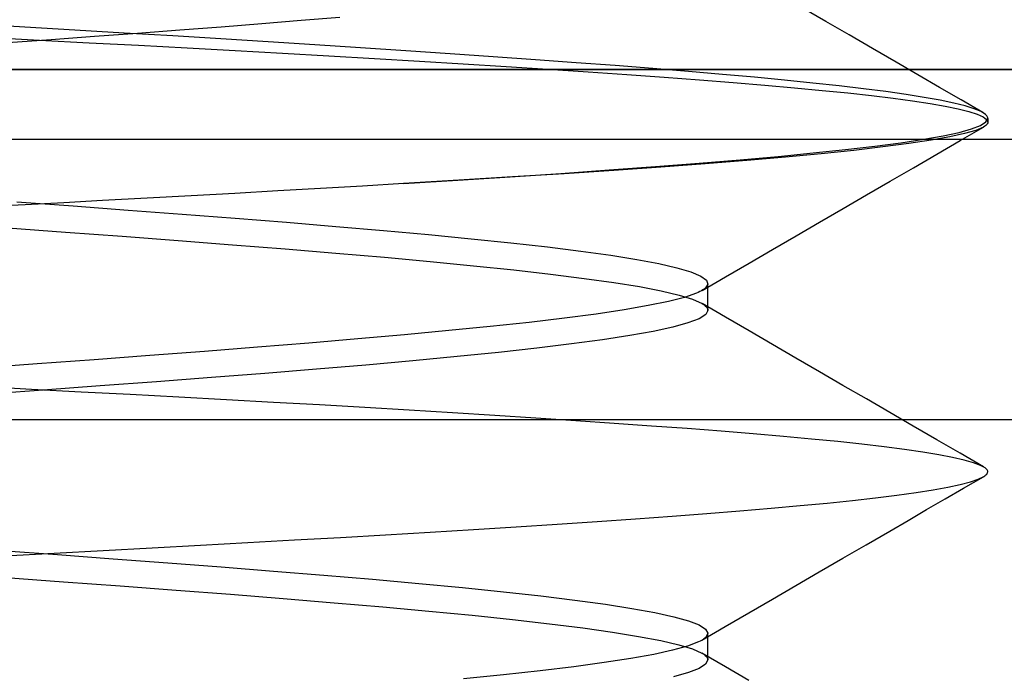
# Model space of a CAD drawing. Header units: millimetres. Extents: x -93 to 0, y 0 to 191.
# Tile 146 of 150: x -7.484 to -6.076, y 188.134 to 189.071. Entities that reach past the tile are written whole.
import ezdxf

# ---------------------------------------------------------------- set-up
doc = ezdxf.new("R2010")
doc.units = ezdxf.units.MM
doc.layers.add('MAIN-1', color=7, linetype='Continuous')
doc.layers.add('MAIN-2', color=7, linetype='Continuous')

msp = doc.modelspace()

# ---------------------------------------------------------------- linework, layer by layer
at = {"layer": 'MAIN-1'}
msp.add_line((-2.5, 189), (-90.5, 189), dxfattribs=at)
at = {"layer": 'MAIN-2'}
for p, q in [((-6.3317, 189.069), (-6.3652, 189.0885)), ((-7.0813, 189.07), (-7.1378, 189.0654)), ((-7.0813, 189.07), (-7.1378, 189.0654)), ((-7.0262, 189.0745), (-7.0813, 189.07)), ((-7.0262, 189.0745), (-7.0813, 189.07)), ((-7.4763, 189.0609), (-7.548, 189.0652)), ((-7.4763, 189.0609), (-7.548, 189.0652)), ((-7.4052, 189.0566), (-7.4763, 189.0609)), ((-7.4052, 189.0566), (-7.4763, 189.0609)), ((-7.3346, 189.0523), (-7.4052, 189.0566)), ((-7.3346, 189.0523), (-7.4052, 189.0566)), ((-7.2549, 189.0563), (-7.3153, 189.0518)), ((-7.2549, 189.0563), (-7.3153, 189.0518)), ((-7.1957, 189.0609), (-7.2549, 189.0563)), ((-7.1957, 189.0609), (-7.2549, 189.0563)), ((-7.1378, 189.0654), (-7.1957, 189.0609)), ((-7.1378, 189.0654), (-7.1957, 189.0609)), ((-6.2981, 189.0495), (-6.3317, 189.069)), ((-7.5276, 189.0462), (-7.4557, 189.0423)), ((-7.5276, 189.0462), (-7.4557, 189.0423)), ((-7.4387, 189.0426), (-7.501, 189.0381)), ((-7.4387, 189.0426), (-7.501, 189.0381)), ((-7.4557, 189.0423), (-7.3845, 189.0385)), ((-7.4557, 189.0423), (-7.3845, 189.0385)), ((-7.3767, 189.0472), (-7.4387, 189.0426)), ((-7.3767, 189.0472), (-7.4387, 189.0426)), ((-7.3153, 189.0518), (-7.3767, 189.0472)), ((-7.3153, 189.0518), (-7.3767, 189.0472)), ((-7.2649, 189.0481), (-7.3346, 189.0523)), ((-7.2649, 189.0481), (-7.3346, 189.0523)), ((-7.1962, 189.0438), (-7.2649, 189.0481)), ((-7.1962, 189.0438), (-7.2649, 189.0481)), ((-7.1286, 189.0396), (-7.1962, 189.0438)), ((-7.1286, 189.0396), (-7.1962, 189.0438)), ((-6.2646, 189.03), (-6.2981, 189.0495)), ((-7.3845, 189.0385), (-7.314, 189.0347)), ((-7.3845, 189.0385), (-7.314, 189.0347)), ((-7.314, 189.0347), (-7.2444, 189.031)), ((-7.314, 189.0347), (-7.2444, 189.031)), ((-7.2444, 189.031), (-7.1758, 189.0272)), ((-7.2444, 189.031), (-7.1758, 189.0272)), ((-7.1758, 189.0272), (-7.1083, 189.0234)), ((-7.1758, 189.0272), (-7.1083, 189.0234)), ((-7.0621, 189.0353), (-7.1286, 189.0396)), ((-7.0621, 189.0353), (-7.1286, 189.0396)), ((-6.9965, 189.0311), (-7.0621, 189.0353)), ((-6.9965, 189.0311), (-7.0621, 189.0353)), ((-6.932, 189.0269), (-6.9965, 189.0311)), ((-6.932, 189.0269), (-6.9965, 189.0311)), ((-6.2311, 189.0105), (-6.2646, 189.03)), ((-7.1083, 189.0234), (-7.0419, 189.0197)), ((-7.1083, 189.0234), (-7.0419, 189.0197)), ((-7.0419, 189.0197), (-6.9766, 189.0159)), ((-7.0419, 189.0197), (-6.9766, 189.0159)), ((-6.9766, 189.0159), (-6.9125, 189.0121)), ((-6.9766, 189.0159), (-6.9125, 189.0121)), ((-6.8687, 189.0227), (-6.932, 189.0269)), ((-6.8687, 189.0227), (-6.932, 189.0269)), ((-6.8069, 189.0184), (-6.8687, 189.0227)), ((-6.8069, 189.0184), (-6.8687, 189.0227)), ((-6.7467, 189.0142), (-6.8069, 189.0184)), ((-6.7467, 189.0142), (-6.8069, 189.0184)), ((-6.6885, 189.0099), (-6.7467, 189.0142)), ((-6.6885, 189.0099), (-6.7467, 189.0142)), ((-2.5, 189), (-90.5, 189)), ((-10.1, 189), (-1.1, 189)), ((-6.9125, 189.0121), (-6.8498, 189.0083)), ((-6.9125, 189.0121), (-6.8498, 189.0083)), ((-6.8498, 189.0083), (-6.7886, 189.0045)), ((-6.8498, 189.0083), (-6.7886, 189.0045)), ((-6.7886, 189.0045), (-6.729, 189.0007)), ((-6.7886, 189.0045), (-6.729, 189.0007)), ((-6.729, 189.0007), (-6.6714, 188.9969)), ((-6.729, 189.0007), (-6.6714, 188.9969)), ((-6.6325, 189.0057), (-6.6885, 189.0099)), ((-6.6325, 189.0057), (-6.6885, 189.0099)), ((-6.5788, 189.0015), (-6.6325, 189.0057)), ((-6.5788, 189.0015), (-6.6325, 189.0057)), ((-6.5277, 188.9973), (-6.5788, 189.0015)), ((-6.5277, 188.9973), (-6.5788, 189.0015)), ((-6.2001, 188.9926), (-6.2311, 189.0105)), ((-6.6714, 188.9969), (-6.6159, 188.9931)), ((-6.6714, 188.9969), (-6.6159, 188.9931)), ((-6.6159, 188.9931), (-6.5627, 188.9892)), ((-6.6159, 188.9931), (-6.5627, 188.9892)), ((-6.5627, 188.9892), (-6.5121, 188.9854)), ((-6.5627, 188.9892), (-6.5121, 188.9854)), ((-6.4793, 188.9931), (-6.5277, 188.9973)), ((-6.4793, 188.9931), (-6.5277, 188.9973)), ((-6.5121, 188.9854), (-6.4641, 188.9816)), ((-6.5121, 188.9854), (-6.4641, 188.9816)), ((-6.4335, 188.989), (-6.4793, 188.9931)), ((-6.4335, 188.989), (-6.4793, 188.9931)), ((-6.3904, 188.9849), (-6.4335, 188.989)), ((-6.3904, 188.9849), (-6.4335, 188.989)), ((-6.1691, 188.9746), (-6.2001, 188.9926)), ((-6.4641, 188.9816), (-6.4188, 188.9778)), ((-6.4641, 188.9816), (-6.4188, 188.9778)), ((-6.4188, 188.9778), (-6.3764, 188.9741)), ((-6.4188, 188.9778), (-6.3764, 188.9741)), ((-6.35, 188.9808), (-6.3904, 188.9849)), ((-6.35, 188.9808), (-6.3904, 188.9849)), ((-6.3764, 188.9741), (-6.3369, 188.9703)), ((-6.3764, 188.9741), (-6.3369, 188.9703)), ((-6.3125, 188.9767), (-6.35, 188.9808)), ((-6.3125, 188.9767), (-6.35, 188.9808)), ((-6.2777, 188.9726), (-6.3125, 188.9767)), ((-6.2777, 188.9726), (-6.3125, 188.9767)), ((-6.2459, 188.9685), (-6.2777, 188.9726)), ((-6.2459, 188.9685), (-6.2777, 188.9726)), ((-6.1382, 188.9566), (-6.1691, 188.9746)), ((-6.3369, 188.9703), (-6.3002, 188.9666)), ((-6.3369, 188.9703), (-6.3002, 188.9666)), ((-6.3002, 188.9666), (-6.2664, 188.9628)), ((-6.3002, 188.9666), (-6.2664, 188.9628)), ((-6.2664, 188.9628), (-6.2355, 188.9591)), ((-6.2664, 188.9628), (-6.2355, 188.9591)), ((-6.2169, 188.9644), (-6.2459, 188.9685)), ((-6.2169, 188.9644), (-6.2459, 188.9685)), ((-6.2355, 188.9591), (-6.2075, 188.9553)), ((-6.2355, 188.9591), (-6.2075, 188.9553)), ((-6.1911, 188.9603), (-6.2169, 188.9644)), ((-6.1911, 188.9603), (-6.2169, 188.9644)), ((-6.1683, 188.9562), (-6.1911, 188.9603)), ((-6.1683, 188.9562), (-6.1911, 188.9603)), ((-6.2075, 188.9553), (-6.1826, 188.9515)), ((-6.2075, 188.9553), (-6.1826, 188.9515)), ((-6.1826, 188.9515), (-6.1609, 188.9477)), ((-6.1826, 188.9515), (-6.1609, 188.9477)), ((-6.1487, 188.9521), (-6.1683, 188.9562)), ((-6.1487, 188.9521), (-6.1683, 188.9562)), ((-6.1609, 188.9477), (-6.1423, 188.9439)), ((-6.1609, 188.9477), (-6.1423, 188.9439)), ((-6.1324, 188.948), (-6.1487, 188.9521)), ((-6.1324, 188.948), (-6.1487, 188.9521)), ((-6.1423, 188.9439), (-6.1271, 188.9401)), ((-6.1423, 188.9439), (-6.1271, 188.9401)), ((-6.1072, 188.9386), (-6.1382, 188.9566)), ((-6.1193, 188.944), (-6.1324, 188.948)), ((-6.1193, 188.944), (-6.1324, 188.948)), ((-6.1096, 188.9399), (-6.1193, 188.944)), ((-6.1096, 188.9399), (-6.1193, 188.944)), ((-6.1271, 188.9401), (-6.1153, 188.9364)), ((-6.1271, 188.9401), (-6.1153, 188.9364)), ((-6.1153, 188.9364), (-6.1068, 188.9326)), ((-6.1153, 188.9364), (-6.1068, 188.9326)), ((-6.1033, 188.9359), (-6.1096, 188.9399)), ((-6.1033, 188.9359), (-6.1096, 188.9399)), ((-6.1068, 188.9326), (-6.1017, 188.9288)), ((-6.1068, 188.9326), (-6.1017, 188.9288)), ((-6.1023, 188.935), (-6.1033, 188.9359)), ((-6.1026, 188.9252), (-6.1, 188.9302)), ((-6.1026, 188.9252), (-6.1, 188.9302)), ((-6.1015, 188.934), (-6.1023, 188.935)), ((-6.1017, 188.9288), (-6.1, 188.925)), ((-6.1017, 188.9288), (-6.1, 188.925)), ((-6.1008, 188.9331), (-6.1015, 188.934)), ((-6.1004, 188.9321), (-6.1008, 188.9331)), ((-6.1001, 188.9312), (-6.1004, 188.9321)), ((-6.1, 188.9302), (-6.1001, 188.9312)), ((-6.1, 188.9302), (-6.1, 188.925)), ((-6.1, 188.9302), (-6.1, 188.925)), ((-6.1409, 188.9103), (-6.1231, 188.9152)), ((-6.1409, 188.9103), (-6.1231, 188.9152)), ((-6.1395, 188.8985), (-6.1061, 188.9178)), ((-6.1395, 188.8985), (-6.1061, 188.9178)), ((-6.1231, 188.9152), (-6.1103, 188.9202)), ((-6.1231, 188.9152), (-6.1103, 188.9202)), ((-6.1061, 188.9178), (-6.1169, 188.9131)), ((-6.1061, 188.9178), (-6.1169, 188.9131)), ((-6.1103, 188.9202), (-6.1026, 188.9252)), ((-6.1103, 188.9202), (-6.1026, 188.9252)), ((-6.1043, 188.919), (-6.1061, 188.9178)), ((-6.1043, 188.919), (-6.1061, 188.9178)), ((-6.1027, 188.9202), (-6.1043, 188.919)), ((-6.1027, 188.9202), (-6.1043, 188.919)), ((-6.1015, 188.9214), (-6.1027, 188.9202)), ((-6.1015, 188.9214), (-6.1027, 188.9202)), ((-6.1007, 188.9226), (-6.1015, 188.9214)), ((-6.1007, 188.9226), (-6.1015, 188.9214)), ((-6.1002, 188.9238), (-6.1007, 188.9226)), ((-6.1002, 188.9238), (-6.1007, 188.9226)), ((-6.1, 188.925), (-6.1002, 188.9238)), ((-6.1, 188.925), (-6.1002, 188.9238)), ((-6.2241, 188.8955), (-6.1915, 188.9005)), ((-6.2241, 188.8955), (-6.1915, 188.9005)), ((-6.1915, 188.9005), (-6.1637, 188.9054)), ((-6.1915, 188.9005), (-6.1637, 188.9054)), ((-6.1545, 188.9038), (-6.1812, 188.899)), ((-6.1545, 188.9038), (-6.1812, 188.899)), ((-6.1637, 188.9054), (-6.1409, 188.9103)), ((-6.1637, 188.9054), (-6.1409, 188.9103)), ((-6.1331, 188.9085), (-6.1545, 188.9038)), ((-6.1331, 188.9085), (-6.1545, 188.9038)), ((-6.1169, 188.9131), (-6.1331, 188.9085)), ((-6.1169, 188.9131), (-6.1331, 188.9085)), ((-3.4, 188.9), (-89.6, 188.9)), ((-6.3032, 188.8857), (-6.2614, 188.8906)), ((-6.3032, 188.8857), (-6.2614, 188.8906)), ((-6.2499, 188.8894), (-6.2917, 188.8845)), ((-6.2499, 188.8894), (-6.2917, 188.8845)), ((-6.2614, 188.8906), (-6.2241, 188.8955)), ((-6.2614, 188.8906), (-6.2241, 188.8955)), ((-6.213, 188.8942), (-6.2499, 188.8894)), ((-6.213, 188.8942), (-6.2499, 188.8894)), ((-6.1812, 188.899), (-6.213, 188.8942)), ((-6.1812, 188.899), (-6.213, 188.8942)), ((-6.1729, 188.8791), (-6.1395, 188.8985)), ((-6.1729, 188.8791), (-6.1395, 188.8985)), ((-6.4542, 188.8711), (-6.3997, 188.8759)), ((-6.4542, 188.8711), (-6.3997, 188.8759)), ((-6.3892, 188.8748), (-6.4445, 188.87)), ((-6.3892, 188.8748), (-6.4445, 188.87)), ((-6.3997, 188.8759), (-6.3494, 188.8808)), ((-6.3997, 188.8759), (-6.3494, 188.8808)), ((-6.3382, 188.8796), (-6.3892, 188.8748)), ((-6.3382, 188.8796), (-6.3892, 188.8748)), ((-6.3494, 188.8808), (-6.3032, 188.8857)), ((-6.3494, 188.8808), (-6.3032, 188.8857)), ((-6.2917, 188.8845), (-6.3382, 188.8796)), ((-6.2917, 188.8845), (-6.3382, 188.8796)), ((-6.2063, 188.8597), (-6.1729, 188.8791)), ((-6.2063, 188.8597), (-6.1729, 188.8791)), ((-6.641, 188.8566), (-6.575, 188.8615)), ((-6.641, 188.8566), (-6.575, 188.8615)), ((-6.5674, 188.8606), (-6.6347, 188.8559)), ((-6.5674, 188.8606), (-6.6347, 188.8559)), ((-6.575, 188.8615), (-6.5127, 188.8663)), ((-6.575, 188.8615), (-6.5127, 188.8663)), ((-6.504, 188.8653), (-6.5674, 188.8606)), ((-6.504, 188.8653), (-6.5674, 188.8606)), ((-6.5127, 188.8663), (-6.4542, 188.8711)), ((-6.5127, 188.8663), (-6.4542, 188.8711)), ((-6.4445, 188.87), (-6.504, 188.8653)), ((-6.4445, 188.87), (-6.504, 188.8653)), ((-6.2397, 188.8403), (-6.2063, 188.8597)), ((-6.2397, 188.8403), (-6.2063, 188.8597)), ((-6.8576, 188.8418), (-6.7826, 188.8468)), ((-6.8576, 188.8418), (-6.7826, 188.8468)), ((-6.7792, 188.8465), (-6.8559, 188.8418)), ((-6.7792, 188.8465), (-6.8559, 188.8418)), ((-6.7826, 188.8468), (-6.7103, 188.8517)), ((-6.7826, 188.8468), (-6.7103, 188.8517)), ((-6.7054, 188.8512), (-6.7792, 188.8465)), ((-6.7054, 188.8512), (-6.7792, 188.8465)), ((-6.7103, 188.8517), (-6.641, 188.8566)), ((-6.7103, 188.8517), (-6.641, 188.8566)), ((-6.6347, 188.8559), (-6.7054, 188.8512)), ((-6.6347, 188.8559), (-6.7054, 188.8512)), ((-6.994, 188.8335), (-7.0539, 188.83)), ((-6.994, 188.8335), (-7.0539, 188.83)), ((-6.9352, 188.837), (-6.994, 188.8335)), ((-6.9352, 188.837), (-6.994, 188.8335)), ((-6.9352, 188.837), (-6.8576, 188.8418)), ((-6.8559, 188.8418), (-6.9352, 188.837)), ((-6.9352, 188.837), (-6.8576, 188.8418)), ((-6.8559, 188.8418), (-6.9352, 188.837)), ((-6.2733, 188.8209), (-6.2397, 188.8403)), ((-6.2733, 188.8209), (-6.2397, 188.8403)), ((-7.3018, 188.8161), (-7.3653, 188.8127)), ((-7.3018, 188.8161), (-7.3653, 188.8127)), ((-7.2388, 188.8195), (-7.3018, 188.8161)), ((-7.2388, 188.8195), (-7.3018, 188.8161)), ((-7.1764, 188.823), (-7.2388, 188.8195)), ((-7.1764, 188.823), (-7.2388, 188.8195)), ((-7.1147, 188.8265), (-7.1764, 188.823)), ((-7.1147, 188.8265), (-7.1764, 188.823)), ((-7.0539, 188.83), (-7.1147, 188.8265)), ((-7.0539, 188.83), (-7.1147, 188.8265)), ((-6.3068, 188.8014), (-6.2733, 188.8209)), ((-6.3068, 188.8014), (-6.2733, 188.8209)), ((-7.476, 188.8068), (-7.5316, 188.8038)), ((-7.476, 188.8068), (-7.5316, 188.8038)), ((-7.4877, 188.8109), (-7.4074, 188.8051)), ((-7.4877, 188.8109), (-7.4074, 188.8051)), ((-7.4205, 188.8097), (-7.476, 188.8068)), ((-7.4205, 188.8097), (-7.476, 188.8068)), ((-7.3653, 188.8127), (-7.4205, 188.8097)), ((-7.3653, 188.8127), (-7.4205, 188.8097)), ((-7.4074, 188.8051), (-7.3287, 188.7992)), ((-7.4074, 188.8051), (-7.3287, 188.7992)), ((-7.3287, 188.7992), (-7.2514, 188.7934)), ((-7.3287, 188.7992), (-7.2514, 188.7934)), ((-7.2514, 188.7934), (-7.1759, 188.7876)), ((-7.2514, 188.7934), (-7.1759, 188.7876)), ((-6.3404, 188.7819), (-6.3068, 188.8014)), ((-6.3404, 188.7819), (-6.3068, 188.8014)), ((-7.1759, 188.7876), (-7.1025, 188.7817)), ((-7.1759, 188.7876), (-7.1025, 188.7817)), ((-7.1025, 188.7817), (-7.0317, 188.7758)), ((-7.1025, 188.7817), (-7.0317, 188.7758)), ((-7.0317, 188.7758), (-6.9639, 188.77)), ((-7.0317, 188.7758), (-6.9639, 188.77)), ((-6.374, 188.7624), (-6.3404, 188.7819)), ((-6.374, 188.7624), (-6.3404, 188.7819)), ((-7.5008, 188.7737), (-7.4185, 188.7677)), ((-7.5008, 188.7737), (-7.4185, 188.7677)), ((-7.4185, 188.7677), (-7.3372, 188.7617)), ((-7.4185, 188.7677), (-7.3372, 188.7617)), ((-7.3372, 188.7617), (-7.2575, 188.7557)), ((-7.3372, 188.7617), (-7.2575, 188.7557)), ((-6.9639, 188.77), (-6.8994, 188.7641)), ((-6.9639, 188.77), (-6.8994, 188.7641)), ((-6.8994, 188.7641), (-6.8386, 188.7582)), ((-6.8994, 188.7641), (-6.8386, 188.7582)), ((-6.4076, 188.7429), (-6.374, 188.7624)), ((-6.4076, 188.7429), (-6.374, 188.7624)), ((-7.2575, 188.7557), (-7.1797, 188.7497)), ((-7.2575, 188.7557), (-7.1797, 188.7497)), ((-7.1797, 188.7497), (-7.1044, 188.7437)), ((-7.1797, 188.7497), (-7.1044, 188.7437)), ((-6.8386, 188.7582), (-6.7817, 188.7523)), ((-6.8386, 188.7582), (-6.7817, 188.7523)), ((-6.7817, 188.7523), (-6.7292, 188.7464)), ((-6.7817, 188.7523), (-6.7292, 188.7464)), ((-6.7292, 188.7464), (-6.6815, 188.7404)), ((-6.7292, 188.7464), (-6.6815, 188.7404)), ((-7.1044, 188.7437), (-7.0319, 188.7377)), ((-7.1044, 188.7437), (-7.0319, 188.7377)), ((-7.0319, 188.7377), (-6.9626, 188.7317)), ((-7.0319, 188.7377), (-6.9626, 188.7317)), ((-6.9626, 188.7317), (-6.8969, 188.7257)), ((-6.9626, 188.7317), (-6.8969, 188.7257)), ((-6.6815, 188.7404), (-6.6389, 188.7345)), ((-6.6815, 188.7404), (-6.6389, 188.7345)), ((-6.6389, 188.7345), (-6.6018, 188.7285)), ((-6.6389, 188.7345), (-6.6018, 188.7285)), ((-6.4412, 188.7234), (-6.4076, 188.7429)), ((-6.4412, 188.7234), (-6.4076, 188.7429)), ((-6.8969, 188.7257), (-6.8351, 188.7197)), ((-6.8969, 188.7257), (-6.8351, 188.7197)), ((-6.8351, 188.7197), (-6.7777, 188.7137)), ((-6.8351, 188.7197), (-6.7777, 188.7137)), ((-6.6018, 188.7285), (-6.5702, 188.7226)), ((-6.6018, 188.7285), (-6.5702, 188.7226)), ((-6.5702, 188.7226), (-6.5444, 188.7166)), ((-6.5702, 188.7226), (-6.5444, 188.7166)), ((-6.4748, 188.7038), (-6.4412, 188.7234)), ((-6.4748, 188.7038), (-6.4412, 188.7234)), ((-6.7777, 188.7137), (-6.7249, 188.7077)), ((-6.7777, 188.7137), (-6.7249, 188.7077)), ((-6.7249, 188.7077), (-6.6771, 188.7016)), ((-6.7249, 188.7077), (-6.6771, 188.7016)), ((-6.5444, 188.7166), (-6.5244, 188.7107)), ((-6.5444, 188.7166), (-6.5244, 188.7107)), ((-6.5244, 188.7107), (-6.5104, 188.7048)), ((-6.5244, 188.7107), (-6.5104, 188.7048)), ((-6.5104, 188.7048), (-6.5022, 188.699)), ((-6.5104, 188.7048), (-6.5022, 188.699)), ((-6.5084, 188.6843), (-6.4748, 188.7038)), ((-6.5084, 188.6843), (-6.4748, 188.7038)), ((-6.6771, 188.7016), (-6.6347, 188.6956)), ((-6.6771, 188.7016), (-6.6347, 188.6956)), ((-6.6347, 188.6956), (-6.5979, 188.6897)), ((-6.6347, 188.6956), (-6.5979, 188.6897)), ((-6.5979, 188.6897), (-6.5667, 188.6836)), ((-6.5979, 188.6897), (-6.5667, 188.6836)), ((-6.5001, 188.6932), (-6.504, 188.6873)), ((-6.5001, 188.6932), (-6.504, 188.6873)), ((-6.5022, 188.699), (-6.5001, 188.6932)), ((-6.5022, 188.699), (-6.5001, 188.6932)), ((-6.5, 188.6908), (-6.5, 188.694)), ((-6.5, 188.6908), (-6.5, 188.694)), ((-6.5, 188.6877), (-6.5, 188.6908)), ((-6.5, 188.6877), (-6.5, 188.6908)), ((-6.5667, 188.6836), (-6.5414, 188.6776)), ((-6.5667, 188.6836), (-6.5414, 188.6776)), ((-6.5414, 188.6776), (-6.5219, 188.6716)), ((-6.5414, 188.6776), (-6.5219, 188.6716)), ((-6.5165, 188.6803), (-6.5336, 188.6744)), ((-6.5165, 188.6803), (-6.5336, 188.6744)), ((-6.5138, 188.6815), (-6.5165, 188.6803)), ((-6.5138, 188.6815), (-6.5165, 188.6803)), ((-6.5114, 188.6827), (-6.5138, 188.6815)), ((-6.5114, 188.6827), (-6.5138, 188.6815)), ((-6.5092, 188.6838), (-6.5114, 188.6827)), ((-6.5092, 188.6838), (-6.5114, 188.6827)), ((-6.5072, 188.685), (-6.5092, 188.6838)), ((-6.5072, 188.685), (-6.5092, 188.6838)), ((-6.5055, 188.6862), (-6.5072, 188.685)), ((-6.5055, 188.6862), (-6.5072, 188.685)), ((-6.504, 188.6873), (-6.5055, 188.6862)), ((-6.504, 188.6873), (-6.5055, 188.6862)), ((-6.5, 188.6845), (-6.5, 188.6877)), ((-6.5, 188.6845), (-6.5, 188.6877)), ((-6.5, 188.6813), (-6.5, 188.6845)), ((-6.5, 188.6813), (-6.5, 188.6845)), ((-6.5, 188.6781), (-6.5, 188.6813)), ((-6.5, 188.6781), (-6.5, 188.6813)), ((-6.5, 188.675), (-6.5, 188.6781)), ((-6.5, 188.675), (-6.5, 188.6781)), ((-6.5854, 188.6626), (-6.6199, 188.6566)), ((-6.5854, 188.6626), (-6.6199, 188.6566)), ((-6.5566, 188.6685), (-6.5854, 188.6626)), ((-6.5566, 188.6685), (-6.5854, 188.6626)), ((-6.5336, 188.6744), (-6.5566, 188.6685)), ((-6.5336, 188.6744), (-6.5566, 188.6685)), ((-6.5219, 188.6716), (-6.5085, 188.6656)), ((-6.5219, 188.6716), (-6.5085, 188.6656)), ((-6.4749, 188.6461), (-6.5085, 188.6657)), ((-6.4749, 188.6461), (-6.5085, 188.6657)), ((-6.5085, 188.6656), (-6.506, 188.664)), ((-6.5085, 188.6656), (-6.506, 188.664)), ((-6.506, 188.664), (-6.5038, 188.6624)), ((-6.506, 188.664), (-6.5038, 188.6624)), ((-6.5038, 188.6624), (-6.5022, 188.6607)), ((-6.5038, 188.6624), (-6.5022, 188.6607)), ((-6.5, 188.6718), (-6.5, 188.675)), ((-6.5, 188.6718), (-6.5, 188.675)), ((-6.5, 188.6686), (-6.5, 188.6718)), ((-6.5, 188.6686), (-6.5, 188.6718)), ((-6.5, 188.6654), (-6.5, 188.6686)), ((-6.5, 188.6654), (-6.5, 188.6686)), ((-6.5, 188.6622), (-6.5, 188.6654)), ((-6.5, 188.6622), (-6.5, 188.6654)), ((-6.5, 188.659), (-6.5, 188.6622)), ((-6.5, 188.659), (-6.5, 188.6622)), ((-6.6599, 188.6506), (-6.7053, 188.6447)), ((-6.6599, 188.6506), (-6.7053, 188.6447)), ((-6.6199, 188.6566), (-6.6599, 188.6506)), ((-6.6199, 188.6566), (-6.6599, 188.6506)), ((-6.5032, 188.6498), (-6.5128, 188.6438)), ((-6.5032, 188.6498), (-6.5128, 188.6438)), ((-6.5, 188.6558), (-6.5032, 188.6498)), ((-6.5, 188.6558), (-6.5032, 188.6498)), ((-6.5022, 188.6607), (-6.501, 188.6591)), ((-6.5022, 188.6607), (-6.501, 188.6591)), ((-6.501, 188.6591), (-6.5003, 188.6574)), ((-6.501, 188.6591), (-6.5003, 188.6574)), ((-6.5003, 188.6574), (-6.5, 188.6558)), ((-6.5003, 188.6574), (-6.5, 188.6558)), ((-6.5, 188.6558), (-6.5, 188.659)), ((-6.5, 188.6558), (-6.5, 188.659)), ((-6.7558, 188.6387), (-6.8111, 188.6327)), ((-6.7558, 188.6387), (-6.8111, 188.6327)), ((-6.7053, 188.6447), (-6.7558, 188.6387)), ((-6.7053, 188.6447), (-6.7558, 188.6387)), ((-6.5286, 188.6378), (-6.5504, 188.6318)), ((-6.5286, 188.6378), (-6.5504, 188.6318)), ((-6.5128, 188.6438), (-6.5286, 188.6378)), ((-6.5128, 188.6438), (-6.5286, 188.6378)), ((-6.4413, 188.6266), (-6.4749, 188.6461)), ((-6.4413, 188.6266), (-6.4749, 188.6461)), ((-6.9338, 188.6208), (-7.0007, 188.6149)), ((-6.9338, 188.6208), (-7.0007, 188.6149)), ((-6.8705, 188.6268), (-6.9338, 188.6208)), ((-6.8705, 188.6268), (-6.9338, 188.6208)), ((-6.8111, 188.6327), (-6.8705, 188.6268)), ((-6.8111, 188.6327), (-6.8705, 188.6268)), ((-6.6116, 188.6198), (-6.6506, 188.6138)), ((-6.6116, 188.6198), (-6.6506, 188.6138)), ((-6.5782, 188.6258), (-6.6116, 188.6198)), ((-6.5782, 188.6258), (-6.6116, 188.6198)), ((-6.5504, 188.6318), (-6.5782, 188.6258)), ((-6.5504, 188.6318), (-6.5782, 188.6258)), ((-6.4077, 188.6071), (-6.4413, 188.6266)), ((-6.4077, 188.6071), (-6.4413, 188.6266)), ((-7.0707, 188.609), (-7.1438, 188.6031)), ((-7.0707, 188.609), (-7.1438, 188.6031)), ((-7.0007, 188.6149), (-7.0707, 188.609)), ((-7.0007, 188.6149), (-7.0707, 188.609)), ((-6.695, 188.6078), (-6.7447, 188.6017)), ((-6.695, 188.6078), (-6.7447, 188.6017)), ((-6.6506, 188.6138), (-6.695, 188.6078)), ((-6.6506, 188.6138), (-6.695, 188.6078)), ((-6.3742, 188.5876), (-6.4077, 188.6071)), ((-6.3742, 188.5876), (-6.4077, 188.6071)), ((-7.2977, 188.5912), (-7.3776, 188.5853)), ((-7.2977, 188.5912), (-7.3776, 188.5853)), ((-7.2196, 188.5972), (-7.2977, 188.5912)), ((-7.2196, 188.5972), (-7.2977, 188.5912)), ((-7.1438, 188.6031), (-7.2196, 188.5972)), ((-7.1438, 188.6031), (-7.2196, 188.5972)), ((-6.7993, 188.5957), (-6.8585, 188.5898)), ((-6.7993, 188.5957), (-6.8585, 188.5898)), ((-6.7447, 188.6017), (-6.7993, 188.5957)), ((-6.7447, 188.6017), (-6.7993, 188.5957)), ((-7.4589, 188.5793), (-7.541, 188.5733)), ((-7.4589, 188.5793), (-7.541, 188.5733)), ((-7.3776, 188.5853), (-7.4589, 188.5793)), ((-7.3776, 188.5853), (-7.4589, 188.5793)), ((-6.9891, 188.5777), (-7.0597, 188.5717)), ((-6.9891, 188.5777), (-7.0597, 188.5717)), ((-6.9219, 188.5837), (-6.9891, 188.5777)), ((-6.9219, 188.5837), (-6.9891, 188.5777)), ((-6.8585, 188.5898), (-6.9219, 188.5837)), ((-6.8585, 188.5898), (-6.9219, 188.5837)), ((-6.3406, 188.5681), (-6.3742, 188.5876)), ((-6.3406, 188.5681), (-6.3742, 188.5876)), ((-7.1334, 188.5657), (-7.2097, 188.5597)), ((-7.1334, 188.5657), (-7.2097, 188.5597)), ((-7.0597, 188.5717), (-7.1334, 188.5657)), ((-7.0597, 188.5717), (-7.1334, 188.5657)), ((-6.3071, 188.5486), (-6.3406, 188.5681)), ((-6.3071, 188.5486), (-6.3406, 188.5681)), ((-7.2883, 188.5537), (-7.3686, 188.5477)), ((-7.2883, 188.5537), (-7.3686, 188.5477)), ((-7.2097, 188.5597), (-7.2883, 188.5537)), ((-7.2097, 188.5597), (-7.2883, 188.5537)), ((-6.2735, 188.5292), (-6.3071, 188.5486)), ((-6.2735, 188.5292), (-6.3071, 188.5486)), ((-7.4669, 188.5429), (-7.538, 188.5467)), ((-7.4669, 188.5429), (-7.538, 188.5467)), ((-7.4503, 188.5417), (-7.5329, 188.5357)), ((-7.4503, 188.5417), (-7.5329, 188.5357)), ((-7.396, 188.5391), (-7.4669, 188.5429)), ((-7.396, 188.5391), (-7.4669, 188.5429)), ((-7.3686, 188.5477), (-7.4503, 188.5417)), ((-7.3686, 188.5477), (-7.4503, 188.5417)), ((-7.3258, 188.5353), (-7.396, 188.5391)), ((-7.3258, 188.5353), (-7.396, 188.5391)), ((-7.2565, 188.5316), (-7.3258, 188.5353)), ((-7.2565, 188.5316), (-7.3258, 188.5353)), ((-7.1882, 188.5279), (-7.2565, 188.5316)), ((-7.1882, 188.5279), (-7.2565, 188.5316)), ((-7.121, 188.5242), (-7.1882, 188.5279)), ((-7.121, 188.5242), (-7.1882, 188.5279)), ((-7.0551, 188.5206), (-7.121, 188.5242)), ((-7.0551, 188.5206), (-7.121, 188.5242)), ((-6.9905, 188.5169), (-7.0551, 188.5206)), ((-6.9905, 188.5169), (-7.0551, 188.5206)), ((-6.24, 188.5097), (-6.2735, 188.5292)), ((-6.24, 188.5097), (-6.2735, 188.5292)), ((-6.9271, 188.5132), (-6.9905, 188.5169)), ((-6.9271, 188.5132), (-6.9905, 188.5169)), ((-6.8652, 188.5095), (-6.9271, 188.5132)), ((-6.8652, 188.5095), (-6.9271, 188.5132)), ((-6.8048, 188.5057), (-6.8652, 188.5095)), ((-6.8048, 188.5057), (-6.8652, 188.5095)), ((-6.2066, 188.4903), (-6.24, 188.5097)), ((-6.2066, 188.4903), (-6.24, 188.5097)), ((-7.6, 188.5), (-4.8475, 188.5)), ((-6.7461, 188.5019), (-6.8048, 188.5057)), ((-6.7461, 188.5019), (-6.8048, 188.5057)), ((-6.6891, 188.4981), (-6.7461, 188.5019)), ((-6.6891, 188.4981), (-6.7461, 188.5019)), ((-6.634, 188.4943), (-6.6891, 188.4981)), ((-6.634, 188.4943), (-6.6891, 188.4981)), ((-6.5809, 188.4904), (-6.634, 188.4943)), ((-6.5809, 188.4904), (-6.634, 188.4943)), ((-6.5299, 188.4867), (-6.5809, 188.4904)), ((-6.5299, 188.4867), (-6.5809, 188.4904)), ((-6.4813, 188.483), (-6.5299, 188.4867)), ((-6.4813, 188.483), (-6.5299, 188.4867)), ((-6.4353, 188.4793), (-6.4813, 188.483)), ((-6.4353, 188.4793), (-6.4813, 188.483)), ((-6.3922, 188.4756), (-6.4353, 188.4793)), ((-6.3922, 188.4756), (-6.4353, 188.4793)), ((-6.1731, 188.4709), (-6.2066, 188.4903)), ((-6.1731, 188.4709), (-6.2066, 188.4903)), ((-6.352, 188.4719), (-6.3922, 188.4756)), ((-6.352, 188.4719), (-6.3922, 188.4756)), ((-6.3146, 188.4683), (-6.352, 188.4719)), ((-6.3146, 188.4683), (-6.352, 188.4719)), ((-6.2801, 188.4646), (-6.3146, 188.4683)), ((-6.2801, 188.4646), (-6.3146, 188.4683)), ((-6.2482, 188.4608), (-6.2801, 188.4646)), ((-6.2482, 188.4608), (-6.2801, 188.4646)), ((-6.1397, 188.4515), (-6.1731, 188.4709)), ((-6.1397, 188.4515), (-6.1731, 188.4709)), ((-6.2191, 188.457), (-6.2482, 188.4608)), ((-6.2191, 188.457), (-6.2482, 188.4608)), ((-6.193, 188.4532), (-6.2191, 188.457)), ((-6.193, 188.4532), (-6.2191, 188.457)), ((-6.1701, 188.4494), (-6.193, 188.4532)), ((-6.1701, 188.4494), (-6.193, 188.4532)), ((-6.1062, 188.4321), (-6.1397, 188.4515)), ((-6.1062, 188.4321), (-6.1397, 188.4515)), ((-6.1503, 188.4456), (-6.1701, 188.4494)), ((-6.1503, 188.4456), (-6.1701, 188.4494)), ((-6.1337, 188.4418), (-6.1503, 188.4456)), ((-6.1337, 188.4418), (-6.1503, 188.4456)), ((-6.1204, 188.438), (-6.1337, 188.4418)), ((-6.1204, 188.438), (-6.1337, 188.4418)), ((-6.1104, 188.4342), (-6.1204, 188.438)), ((-6.1104, 188.4342), (-6.1204, 188.438)), ((-6.1037, 188.4305), (-6.1104, 188.4342)), ((-6.1037, 188.4305), (-6.1104, 188.4342)), ((-6.1026, 188.4296), (-6.1037, 188.4305)), ((-6.1026, 188.4296), (-6.1037, 188.4305)), ((-6.1017, 188.4287), (-6.1026, 188.4296)), ((-6.1017, 188.4287), (-6.1026, 188.4296)), ((-6.101, 188.4278), (-6.1017, 188.4287)), ((-6.101, 188.4278), (-6.1017, 188.4287)), ((-6.1016, 188.4217), (-6.1008, 188.4228)), ((-6.1016, 188.4217), (-6.1008, 188.4228)), ((-6.1005, 188.4269), (-6.101, 188.4278)), ((-6.1005, 188.4269), (-6.101, 188.4278)), ((-6.1008, 188.4228), (-6.1003, 188.424)), ((-6.1008, 188.4228), (-6.1003, 188.424)), ((-6.1002, 188.426), (-6.1005, 188.4269)), ((-6.1002, 188.426), (-6.1005, 188.4269)), ((-6.1003, 188.424), (-6.1001, 188.4251)), ((-6.1003, 188.424), (-6.1001, 188.4251)), ((-6.1001, 188.4251), (-6.1002, 188.426)), ((-6.1001, 188.4251), (-6.1002, 188.426)), ((-6.1394, 188.407), (-6.1248, 188.4108)), ((-6.1394, 188.407), (-6.1248, 188.4108)), ((-6.1348, 188.4015), (-6.1063, 188.418)), ((-6.1348, 188.4015), (-6.1063, 188.418)), ((-6.1248, 188.4108), (-6.1136, 188.4146)), ((-6.1248, 188.4108), (-6.1136, 188.4146)), ((-6.1136, 188.4146), (-6.1058, 188.4183)), ((-6.1136, 188.4146), (-6.1058, 188.4183)), ((-6.1058, 188.4183), (-6.1041, 188.4194)), ((-6.1058, 188.4183), (-6.1041, 188.4194)), ((-6.1041, 188.4194), (-6.1027, 188.4205)), ((-6.1041, 188.4194), (-6.1027, 188.4205)), ((-6.1027, 188.4205), (-6.1016, 188.4217)), ((-6.1027, 188.4205), (-6.1016, 188.4217)), ((-6.23, 188.3916), (-6.2026, 188.3954)), ((-6.23, 188.3916), (-6.2026, 188.3954)), ((-6.2026, 188.3954), (-6.1783, 188.3992)), ((-6.2026, 188.3954), (-6.1783, 188.3992)), ((-6.1783, 188.3992), (-6.1572, 188.4031)), ((-6.1783, 188.3992), (-6.1572, 188.4031)), ((-6.1611, 188.3862), (-6.1348, 188.4015)), ((-6.1611, 188.3862), (-6.1348, 188.4015)), ((-6.1572, 188.4031), (-6.1394, 188.407)), ((-6.1572, 188.4031), (-6.1394, 188.407)), ((-6.3683, 188.3768), (-6.3296, 188.3804)), ((-6.3683, 188.3768), (-6.3296, 188.3804)), ((-6.3296, 188.3804), (-6.2936, 188.3841)), ((-6.3296, 188.3804), (-6.2936, 188.3841)), ((-6.2936, 188.3841), (-6.2604, 188.3878)), ((-6.2936, 188.3841), (-6.2604, 188.3878)), ((-6.2604, 188.3878), (-6.23, 188.3916)), ((-6.2604, 188.3878), (-6.23, 188.3916)), ((-6.1875, 188.3709), (-6.1611, 188.3862)), ((-6.1875, 188.3709), (-6.1611, 188.3862)), ((-6.5015, 188.3656), (-6.4543, 188.3694)), ((-6.5015, 188.3656), (-6.4543, 188.3694)), ((-6.4543, 188.3694), (-6.4099, 188.3731)), ((-6.4543, 188.3694), (-6.4099, 188.3731)), ((-6.4099, 188.3731), (-6.3683, 188.3768)), ((-6.4099, 188.3731), (-6.3683, 188.3768)), ((-6.2138, 188.3556), (-6.1875, 188.3709)), ((-6.2138, 188.3556), (-6.1875, 188.3709)), ((-6.7155, 188.3502), (-6.6585, 188.3541)), ((-6.7155, 188.3502), (-6.6585, 188.3541)), ((-6.6585, 188.3541), (-6.6037, 188.358)), ((-6.6585, 188.3541), (-6.6037, 188.358)), ((-6.6037, 188.358), (-6.5513, 188.3618)), ((-6.6037, 188.358), (-6.5513, 188.3618)), ((-6.5513, 188.3618), (-6.5015, 188.3656)), ((-6.5513, 188.3618), (-6.5015, 188.3656)), ((-6.2402, 188.3403), (-6.2138, 188.3556)), ((-6.2402, 188.3403), (-6.2138, 188.3556)), ((-6.9607, 188.335), (-6.8972, 188.3387)), ((-6.9607, 188.335), (-6.8972, 188.3387)), ((-6.8972, 188.3387), (-6.835, 188.3425)), ((-6.8972, 188.3387), (-6.835, 188.3425)), ((-6.835, 188.3425), (-6.7744, 188.3463)), ((-6.835, 188.3425), (-6.7744, 188.3463)), ((-6.7744, 188.3463), (-6.7155, 188.3502)), ((-6.7744, 188.3463), (-6.7155, 188.3502)), ((-6.2737, 188.3208), (-6.2402, 188.3403)), ((-6.2737, 188.3208), (-6.2402, 188.3403)), ((-7.2256, 188.3203), (-7.1578, 188.324)), ((-7.2256, 188.3203), (-7.1578, 188.324)), ((-7.1578, 188.324), (-7.091, 188.3277)), ((-7.1578, 188.324), (-7.091, 188.3277)), ((-7.091, 188.3277), (-7.0253, 188.3313)), ((-7.091, 188.3277), (-7.0253, 188.3313)), ((-7.0253, 188.3313), (-6.9607, 188.335)), ((-7.0253, 188.3313), (-6.9607, 188.335)), ((-7.5102, 188.3126), (-7.4297, 188.3067)), ((-7.5102, 188.3126), (-7.4297, 188.3067)), ((-7.4347, 188.3089), (-7.3643, 188.3127)), ((-7.4347, 188.3089), (-7.3643, 188.3127)), ((-7.3643, 188.3127), (-7.2945, 188.3165)), ((-7.3643, 188.3127), (-7.2945, 188.3165)), ((-7.2945, 188.3165), (-7.2256, 188.3203)), ((-7.2945, 188.3165), (-7.2256, 188.3203)), ((-6.3073, 188.3014), (-6.2737, 188.3208)), ((-6.3073, 188.3014), (-6.2737, 188.3208)), ((-7.5056, 188.3051), (-7.4347, 188.3089)), ((-7.5056, 188.3051), (-7.4347, 188.3089)), ((-7.4297, 188.3067), (-7.3502, 188.3008)), ((-7.4297, 188.3067), (-7.3502, 188.3008)), ((-7.3502, 188.3008), (-7.2721, 188.295)), ((-7.3502, 188.3008), (-7.2721, 188.295)), ((-6.3409, 188.2819), (-6.3073, 188.3014)), ((-6.3409, 188.2819), (-6.3073, 188.3014)), ((-7.2721, 188.295), (-7.1956, 188.2891)), ((-7.2721, 188.295), (-7.1956, 188.2891)), ((-7.1956, 188.2891), (-7.1211, 188.2832)), ((-7.1956, 188.2891), (-7.1211, 188.2832)), ((-7.1211, 188.2832), (-7.049, 188.2773)), ((-7.1211, 188.2832), (-7.049, 188.2773)), ((-6.3744, 188.2624), (-6.3409, 188.2819)), ((-6.3744, 188.2624), (-6.3409, 188.2819)), ((-7.5036, 188.2739), (-7.4213, 188.2679)), ((-7.5036, 188.2739), (-7.4213, 188.2679)), ((-7.4213, 188.2679), (-7.3401, 188.2619)), ((-7.4213, 188.2679), (-7.3401, 188.2619)), ((-7.049, 188.2773), (-6.9796, 188.2714)), ((-7.049, 188.2773), (-6.9796, 188.2714)), ((-6.9796, 188.2714), (-6.9134, 188.2654)), ((-6.9796, 188.2714), (-6.9134, 188.2654)), ((-7.3401, 188.2619), (-7.2603, 188.2559)), ((-7.3401, 188.2619), (-7.2603, 188.2559)), ((-7.2603, 188.2559), (-7.1825, 188.2499)), ((-7.2603, 188.2559), (-7.1825, 188.2499)), ((-6.9134, 188.2654), (-6.8508, 188.2594)), ((-6.9134, 188.2654), (-6.8508, 188.2594)), ((-6.8508, 188.2594), (-6.7924, 188.2534)), ((-6.8508, 188.2594), (-6.7924, 188.2534)), ((-6.7924, 188.2534), (-6.7387, 188.2475)), ((-6.7924, 188.2534), (-6.7387, 188.2475)), ((-6.408, 188.2428), (-6.3744, 188.2624)), ((-6.408, 188.2428), (-6.3744, 188.2624)), ((-7.1825, 188.2499), (-7.1071, 188.2439)), ((-7.1825, 188.2499), (-7.1071, 188.2439)), ((-7.1071, 188.2439), (-7.0343, 188.2379)), ((-7.1071, 188.2439), (-7.0343, 188.2379)), ((-6.7387, 188.2475), (-6.6901, 188.2415)), ((-6.7387, 188.2475), (-6.6901, 188.2415)), ((-6.6901, 188.2415), (-6.6467, 188.2356)), ((-6.6901, 188.2415), (-6.6467, 188.2356)), ((-6.4416, 188.2233), (-6.408, 188.2428)), ((-6.4416, 188.2233), (-6.408, 188.2428)), ((-7.0343, 188.2379), (-6.9648, 188.2319)), ((-7.0343, 188.2379), (-6.9648, 188.2319)), ((-6.9648, 188.2319), (-6.8988, 188.2259)), ((-6.9648, 188.2319), (-6.8988, 188.2259)), ((-6.8988, 188.2259), (-6.8369, 188.2199)), ((-6.8988, 188.2259), (-6.8369, 188.2199)), ((-6.6467, 188.2356), (-6.6087, 188.2297)), ((-6.6467, 188.2356), (-6.6087, 188.2297)), ((-6.6087, 188.2297), (-6.5761, 188.2238)), ((-6.6087, 188.2297), (-6.5761, 188.2238)), ((-6.8369, 188.2199), (-6.7794, 188.2139)), ((-6.8369, 188.2199), (-6.7794, 188.2139)), ((-6.7794, 188.2139), (-6.7266, 188.2079)), ((-6.7794, 188.2139), (-6.7266, 188.2079)), ((-6.5761, 188.2238), (-6.549, 188.2179)), ((-6.5761, 188.2238), (-6.549, 188.2179)), ((-6.549, 188.2179), (-6.5278, 188.212)), ((-6.549, 188.2179), (-6.5278, 188.212)), ((-6.5278, 188.212), (-6.5124, 188.2061)), ((-6.5278, 188.212), (-6.5124, 188.2061)), ((-6.4752, 188.2038), (-6.4416, 188.2233)), ((-6.4752, 188.2038), (-6.4416, 188.2233)), ((-6.7266, 188.2079), (-6.6789, 188.2018)), ((-6.7266, 188.2079), (-6.6789, 188.2018)), ((-6.6789, 188.2018), (-6.6363, 188.1958)), ((-6.6789, 188.2018), (-6.6363, 188.1958)), ((-6.5124, 188.2061), (-6.5033, 188.2001)), ((-6.5124, 188.2061), (-6.5033, 188.2001)), ((-6.5088, 188.1842), (-6.4752, 188.2038)), ((-6.5088, 188.1842), (-6.4752, 188.2038)), ((-6.5033, 188.2001), (-6.5002, 188.1942)), ((-6.5033, 188.2001), (-6.5002, 188.1942)), ((-6.6363, 188.1958), (-6.5991, 188.1898)), ((-6.6363, 188.1958), (-6.5991, 188.1898)), ((-6.5991, 188.1898), (-6.5676, 188.1838)), ((-6.5991, 188.1898), (-6.5676, 188.1838)), ((-6.5676, 188.1838), (-6.5418, 188.1778)), ((-6.5676, 188.1838), (-6.5418, 188.1778)), ((-6.5113, 188.1829), (-6.5135, 188.1818)), ((-6.5113, 188.1829), (-6.5135, 188.1818)), ((-6.5093, 188.1839), (-6.5113, 188.1829)), ((-6.5093, 188.1839), (-6.5113, 188.1829)), ((-6.5075, 188.185), (-6.5093, 188.1839)), ((-6.5075, 188.185), (-6.5093, 188.1839)), ((-6.5059, 188.1861), (-6.5075, 188.185)), ((-6.5059, 188.1861), (-6.5075, 188.185)), ((-6.5045, 188.1872), (-6.5059, 188.1861)), ((-6.5045, 188.1872), (-6.5059, 188.1861)), ((-6.5032, 188.1883), (-6.5045, 188.1872)), ((-6.5032, 188.1883), (-6.5045, 188.1872)), ((-6.5002, 188.1942), (-6.5032, 188.1883)), ((-6.5002, 188.1942), (-6.5032, 188.1883)), ((-6.5002, 188.1911), (-6.5002, 188.1942)), ((-6.5002, 188.1911), (-6.5002, 188.1942)), ((-6.5002, 188.1879), (-6.5002, 188.1911)), ((-6.5002, 188.1879), (-6.5002, 188.1911)), ((-6.5002, 188.1847), (-6.5002, 188.1879)), ((-6.5002, 188.1847), (-6.5002, 188.1879)), ((-6.5002, 188.1816), (-6.5002, 188.1847)), ((-6.5002, 188.1816), (-6.5002, 188.1847)), ((-6.5505, 188.1699), (-6.5776, 188.164)), ((-6.5505, 188.1699), (-6.5776, 188.164)), ((-6.5291, 188.1758), (-6.5505, 188.1699)), ((-6.5291, 188.1758), (-6.5505, 188.1699)), ((-6.5418, 188.1778), (-6.5221, 188.1718)), ((-6.5418, 188.1778), (-6.5221, 188.1718)), ((-6.5135, 188.1818), (-6.5291, 188.1758)), ((-6.5135, 188.1818), (-6.5291, 188.1758)), ((-6.5221, 188.1718), (-6.5086, 188.1658)), ((-6.5221, 188.1718), (-6.5086, 188.1658)), ((-6.5002, 188.1784), (-6.5002, 188.1816)), ((-6.5002, 188.1784), (-6.5002, 188.1816)), ((-6.5002, 188.1752), (-6.5002, 188.1784)), ((-6.5002, 188.1752), (-6.5002, 188.1784)), ((-6.5002, 188.172), (-6.5002, 188.1752)), ((-6.5002, 188.172), (-6.5002, 188.1752)), ((-6.5002, 188.1688), (-6.5002, 188.172)), ((-6.5002, 188.1688), (-6.5002, 188.172)), ((-6.5002, 188.1656), (-6.5002, 188.1688)), ((-6.5002, 188.1656), (-6.5002, 188.1688)), ((-6.6103, 188.1581), (-6.6484, 188.1523)), ((-6.6103, 188.1581), (-6.6484, 188.1523)), ((-6.5776, 188.164), (-6.6103, 188.1581)), ((-6.5776, 188.164), (-6.6103, 188.1581)), ((-6.475, 188.1463), (-6.5086, 188.1659)), ((-6.475, 188.1463), (-6.5086, 188.1659)), ((-6.5086, 188.1658), (-6.506, 188.1642)), ((-6.5086, 188.1658), (-6.506, 188.1642)), ((-6.506, 188.1642), (-6.5039, 188.1626)), ((-6.506, 188.1642), (-6.5039, 188.1626)), ((-6.5039, 188.1626), (-6.5023, 188.1609)), ((-6.5039, 188.1626), (-6.5023, 188.1609)), ((-6.5002, 188.156), (-6.5033, 188.15)), ((-6.5002, 188.156), (-6.5033, 188.15)), ((-6.5023, 188.1609), (-6.5011, 188.1593)), ((-6.5023, 188.1609), (-6.5011, 188.1593)), ((-6.5011, 188.1593), (-6.5004, 188.1577)), ((-6.5011, 188.1593), (-6.5004, 188.1577)), ((-6.5004, 188.1577), (-6.5002, 188.156)), ((-6.5004, 188.1577), (-6.5002, 188.156)), ((-6.5002, 188.1624), (-6.5002, 188.1656)), ((-6.5002, 188.1624), (-6.5002, 188.1656)), ((-6.5002, 188.1593), (-6.5002, 188.1624)), ((-6.5002, 188.1593), (-6.5002, 188.1624)), ((-6.5002, 188.1561), (-6.5002, 188.1593)), ((-6.5002, 188.1561), (-6.5002, 188.1593)), ((-6.7397, 188.1405), (-6.7924, 188.1347)), ((-6.7397, 188.1405), (-6.7924, 188.1347)), ((-6.6917, 188.1464), (-6.7397, 188.1405)), ((-6.6917, 188.1464), (-6.7397, 188.1405)), ((-6.6484, 188.1523), (-6.6917, 188.1464)), ((-6.6484, 188.1523), (-6.6917, 188.1464)), ((-6.5126, 188.144), (-6.528, 188.138)), ((-6.5126, 188.144), (-6.528, 188.138)), ((-6.5033, 188.15), (-6.5126, 188.144)), ((-6.5033, 188.15), (-6.5126, 188.144)), ((-6.4414, 188.1268), (-6.475, 188.1463)), ((-6.4414, 188.1268), (-6.475, 188.1463)), ((-6.7924, 188.1347), (-6.8493, 188.1289)), ((-6.7924, 188.1347), (-6.8493, 188.1289)), ((-6.528, 188.138), (-6.5493, 188.132)), ((-6.528, 188.138), (-6.5493, 188.132))]:
    msp.add_line(p, q, dxfattribs=at)

doc.saveas('drawing.dxf')
